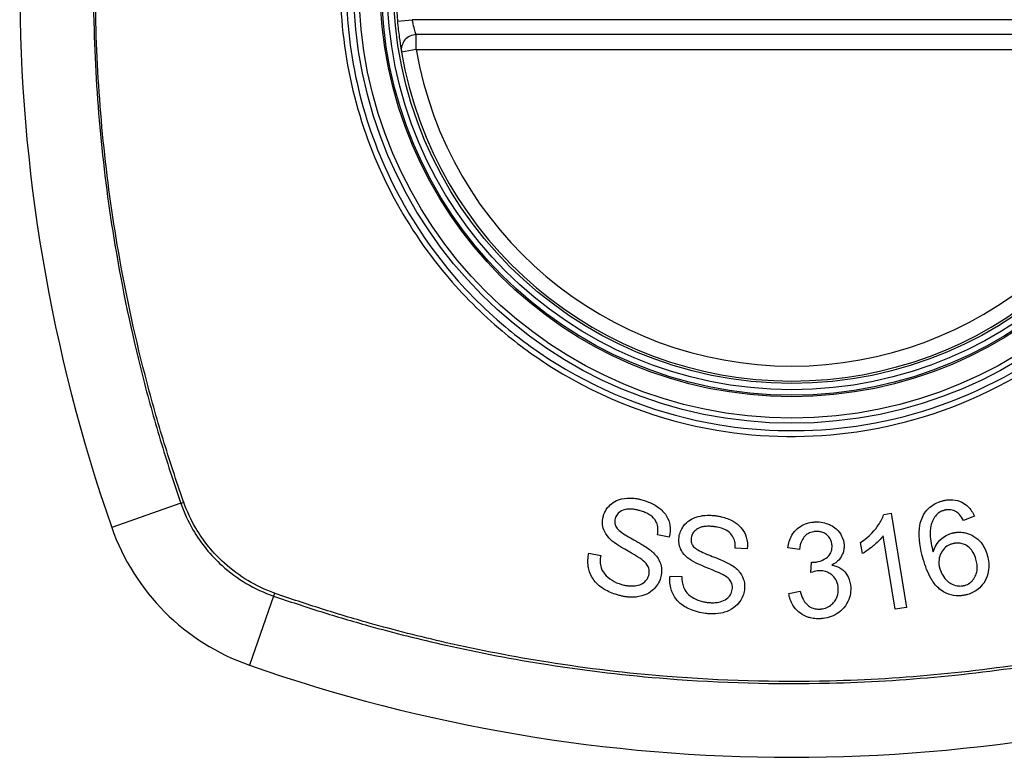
# Model space of a CAD drawing. Header units: inches. Extents: x 59.1 to 143, y 34.8 to 71.7.
# Tile 12 of 35: x 98.917 to 99.695, y 52.68 to 53.263. Entities that reach past the tile are written whole.
import ezdxf

# ---------------------------------------------------------------- set-up
doc = ezdxf.new("R2010")
doc.units = ezdxf.units.IN
doc.header["$MEASUREMENT"] = 0
doc.layers.add('Visible Edges(ANSI)', color=7, linetype='Continuous', lineweight=25)
doc.layers.add('Visible Tangent Edges(ANSI)', color=7, linetype='Continuous', lineweight=25)

msp = doc.modelspace()

# ---------------------------------------------------------------- linework, layer by layer
at = {"layer": 'Visible Edges(ANSI)'}
for p, q in [((99.82417, 53.25122), (99.23057, 53.25122)), ((99.6001, 52.87213), (99.60596, 52.87309)), ((99.60596, 52.87309), (99.61817, 52.7988)), ((99.67175, 52.87071), (99.66316, 52.86748)), ((99.43059, 52.85427), (99.42126, 52.85617)), ((99.58321, 52.84126), (99.58177, 52.85006)), ((99.60909, 52.79731), (99.59958, 52.85519)), ((99.49224, 52.84505), (99.48274, 52.84563)), ((99.5335, 52.84458), (99.52423, 52.84581)), ((99.3671, 52.84149), (99.37633, 52.83968)), ((99.54242, 52.82634), (99.54301, 52.83444)), ((99.43115, 52.82356), (99.44054, 52.82305)), ((99.52498, 52.80985), (99.53412, 52.81148)), ((99.61817, 52.7988), (99.60909, 52.79731))]:
    msp.add_line(p, q, dxfattribs=at)
for radius in [0.31988, 0.31496]:
    msp.add_circle((99.52737, 53.29059), radius, dxfattribs=at)
for centre, radius, start, end in [((100.21635, 53.29059), 1.29921, 160.73366, 199.26634), ((99.52737, 53.29059), 0.31299, 174.74991, 185.25009), ((99.23057, 53.23941), 0.01181, 90, 189.78402), ((99.52737, 53.29059), 0.31299, 189.78402, 350.21598), ((99.15714, 52.92036), 0.17717, 199.26634, 250.73366), ((99.52737, 53.97956), 1.29921, 250.73366, 289.26634)]:
    msp.add_arc(centre, radius, start, end, dxfattribs=at)
for points, knots in [([(99.21569, 53.26195), (99.21611, 53.25741), (99.21663, 53.25289), (99.21762, 53.24551), (99.21807, 53.24258), (99.21861, 53.23929), (99.21876, 53.23838), (99.2189, 53.23756), (99.21893, 53.2374), (99.21893, 53.2374)], [0, 0, 0, 0, 0.03342328, 0.03342328, 0.06355131, 0.06355131, 0.08238132, 0.08238132, 0.09415008, 0.09415008, 0.09415008, 0.09415008]), ([(99.37847, 52.871), (99.37898, 52.87278), (99.37973, 52.87446), (99.38217, 52.87827), (99.3838, 52.87975), (99.38647, 52.88195), (99.38831, 52.88298), (99.39359, 52.88489), (99.39687, 52.88515), (99.40094, 52.88512), (99.4024, 52.88501), (99.40443, 52.88474), (99.405, 52.88465), (99.40597, 52.88447), (99.40637, 52.88439), (99.40716, 52.88422), (99.40755, 52.88413), (99.4085, 52.8839), (99.40906, 52.88375), (99.40962, 52.88359)], [-0.07174694, -0.07174694, -0.07174694, -0.07174694, -0.06625335, -0.06625335, -0.05841218, -0.05841218, -0.04603077, -0.04603077, -0.02618089, -0.02618089, -0.01497988, -0.01497988, -0.01055555, -0.01055555, -0.00746751, -0.00746751, -0.00441231, -0.00441231, 0, 0, 0, 0]), ([(99.40962, 52.88359), (99.41028, 52.8834), (99.41095, 52.8832), (99.41248, 52.88269), (99.41335, 52.88237), (99.4171, 52.88086), (99.41984, 52.87938), (99.42427, 52.87603), (99.42641, 52.87403), (99.42985, 52.86859), (99.43064, 52.86588), (99.43154, 52.86048), (99.43136, 52.85735), (99.43059, 52.85427)], [-0.09609538, -0.09609538, -0.09609538, -0.09609538, -0.09108772, -0.09108772, -0.08439355, -0.08439355, -0.0618051, -0.0618051, -0.04379145, -0.04379145, -0.02554667, -0.02554667, 0, 0, 0, 0]), ([(99.63033, 52.86936), (99.63108, 52.87111), (99.63202, 52.87278), (99.63447, 52.87605), (99.63599, 52.87755), (99.6395, 52.88011), (99.64141, 52.88112), (99.64431, 52.88225), (99.6452, 52.88255), (99.6461, 52.8828)], [-0.0556453, -0.0556453, -0.0556453, -0.0556453, -0.04057315, -0.04057315, -0.02373711, -0.02373711, -0.00716842, -0.00716842, 0, 0, 0, 0]), ([(99.6461, 52.8828), (99.64636, 52.88288), (99.64662, 52.88295), (99.6471, 52.88307), (99.64733, 52.88313), (99.64783, 52.88325), (99.64809, 52.8833), (99.64864, 52.88342), (99.64894, 52.88347), (99.64969, 52.8836), (99.65015, 52.88366), (99.65198, 52.88387), (99.65335, 52.8839), (99.65717, 52.88361), (99.6595, 52.88297), (99.66347, 52.88103), (99.66507, 52.8799), (99.6688, 52.87632), (99.6705, 52.87361), (99.67175, 52.87071)], [-0.08167403, -0.08167403, -0.08167403, -0.08167403, -0.07965226, -0.07965226, -0.07785393, -0.07785393, -0.07582853, -0.07582853, -0.07355255, -0.07355255, -0.07003779, -0.07003779, -0.05960945, -0.05960945, -0.04081361, -0.04081361, -0.02525618, -0.02525618, 0, 0, 0, 0]), ([(99.40759, 52.87508), (99.40714, 52.87521), (99.40668, 52.87533), (99.40583, 52.87554), (99.40545, 52.87564), (99.40473, 52.8758), (99.40441, 52.87586), (99.40372, 52.876), (99.40336, 52.87606), (99.40246, 52.8762), (99.40192, 52.87628), (99.39994, 52.87647), (99.39847, 52.87649), (99.39608, 52.87618), (99.39458, 52.87589), (99.39157, 52.8743), (99.39045, 52.87345), (99.38875, 52.87137), (99.38819, 52.87025), (99.38784, 52.86902)], [-0.09256116, -0.09256116, -0.09256116, -0.09256116, -0.08511682, -0.08511682, -0.07888081, -0.07888081, -0.07365356, -0.07365356, -0.06790433, -0.06790433, -0.05935705, -0.05935705, -0.03668291, -0.03668291, -0.02132012, -0.02132012, -0.01018743, -0.01018743, 0, 0, 0, 0]), ([(99.42126, 52.85617), (99.42163, 52.85825), (99.42174, 52.8604), (99.42117, 52.86398), (99.42071, 52.8654), (99.41914, 52.86831), (99.4181, 52.86943), (99.4155, 52.87177), (99.41342, 52.87292), (99.41009, 52.8743), (99.40884, 52.87472), (99.40759, 52.87508)], [-0.05622012, -0.05622012, -0.05622012, -0.05622012, -0.04490576, -0.04490576, -0.03693789, -0.03693789, -0.0275653, -0.0275653, -0.00991349, -0.00991349, 0, 0, 0, 0]), ([(99.64763, 52.87539), (99.64718, 52.87526), (99.64673, 52.87511), (99.64548, 52.87462), (99.6447, 52.87423), (99.64277, 52.87298), (99.64175, 52.87202), (99.64089, 52.8709)], [-0.02126806, -0.02126806, -0.02126806, -0.02126806, -0.01765626, -0.01765626, -0.01099572, -0.01099572, 0, 0, 0, 0]), ([(99.65762, 52.87415), (99.65688, 52.87459), (99.65611, 52.87495), (99.65384, 52.87576), (99.65232, 52.87599), (99.65037, 52.8759), (99.64998, 52.87586), (99.64942, 52.87579), (99.64924, 52.87576), (99.64893, 52.8757), (99.64879, 52.87568), (99.64853, 52.87562), (99.6484, 52.87559), (99.64806, 52.87551), (99.64784, 52.87545), (99.64763, 52.87539)], [-0.02670752, -0.02670752, -0.02670752, -0.02670752, -0.02003072, -0.02003072, -0.00807361, -0.00807361, -0.00510747, -0.00510747, -0.00372579, -0.00372579, -0.00267358, -0.00267358, -0.0016752, -0.0016752, 0, 0, 0, 0]), ([(99.66316, 52.86748), (99.66225, 52.86912), (99.66113, 52.87085), (99.65919, 52.87296), (99.65845, 52.87363), (99.65762, 52.87415)], [-0.02271576, -0.02271576, -0.02271576, -0.02271576, -0.0076338, -0.0076338, 0, 0, 0, 0]), ([(99.3842, 52.85241), (99.38234, 52.85417), (99.38072, 52.85617), (99.37846, 52.86063), (99.37807, 52.86253), (99.37758, 52.8663), (99.37781, 52.86868), (99.37847, 52.871)], [-0.04150242, -0.04150242, -0.04150242, -0.04150242, -0.03028986, -0.03028986, -0.01933205, -0.01933205, 0, 0, 0, 0]), ([(99.38784, 52.86902), (99.38765, 52.86838), (99.38753, 52.86773), (99.38742, 52.86638), (99.38744, 52.8657), (99.38774, 52.86387), (99.38817, 52.86279), (99.3888, 52.86179)], [-0.02009272, -0.02009272, -0.02009272, -0.02009272, -0.01475914, -0.01475914, -0.00925216, -0.00925216, 0, 0, 0, 0]), ([(99.4383, 52.85436), (99.43851, 52.85582), (99.43887, 52.85724), (99.43997, 52.86008), (99.44072, 52.86144), (99.44338, 52.8652), (99.44524, 52.86663), (99.44881, 52.86921), (99.45169, 52.87011), (99.45572, 52.87115), (99.45807, 52.87147), (99.46146, 52.87159), (99.46247, 52.87158), (99.46398, 52.87151), (99.46448, 52.87148), (99.46535, 52.87141), (99.46574, 52.87137), (99.46655, 52.87128), (99.46697, 52.87123), (99.46739, 52.87117)], [-0.05736058, -0.05736058, -0.05736058, -0.05736058, -0.05548268, -0.05548268, -0.0535012, -0.0535012, -0.04968316, -0.04968316, -0.03588282, -0.03588282, -0.01770043, -0.01770043, -0.00997368, -0.00997368, -0.00620033, -0.00620033, -0.00325342, -0.00325342, 0, 0, 0, 0]), ([(99.46739, 52.87117), (99.46799, 52.87108), (99.46859, 52.87099), (99.47, 52.87074), (99.47082, 52.87057), (99.47495, 52.8696), (99.47814, 52.86844), (99.48295, 52.8657), (99.4853, 52.86409), (99.4895, 52.85916), (99.49068, 52.85656), (99.49233, 52.85132), (99.49257, 52.8482), (99.49224, 52.84505)], [-0.1019569, -0.1019569, -0.1019569, -0.1019569, -0.0969952, -0.0969952, -0.0900937, -0.0900937, -0.0620379, -0.0620379, -0.0440459, -0.0440459, -0.0255677, -0.0255677, 0, 0, 0, 0]), ([(99.52423, 52.84581), (99.5247, 52.84926), (99.52568, 52.85267), (99.52884, 52.85813), (99.53042, 52.8598), (99.53329, 52.86231), (99.53495, 52.86338), (99.53882, 52.86513), (99.54098, 52.86572), (99.54377, 52.86611), (99.54433, 52.86617), (99.54522, 52.86624), (99.54555, 52.86626), (99.54588, 52.86628)], [-0.07203058, -0.07203058, -0.07203058, -0.07203058, -0.05380734, -0.05380734, -0.03947703, -0.03947703, -0.02403052, -0.02403052, -0.0067997, -0.0067997, -0.00250811, -0.00250811, 0, 0, 0, 0]), ([(99.54588, 52.86628), (99.54602, 52.86628), (99.54616, 52.86629), (99.54645, 52.8663), (99.5466, 52.8663), (99.54703, 52.86631), (99.54731, 52.86631), (99.54809, 52.86629), (99.5486, 52.86627), (99.55101, 52.8661), (99.55287, 52.86574), (99.55587, 52.86479), (99.55702, 52.86432), (99.55969, 52.86299), (99.56114, 52.86204), (99.5646, 52.85899), (99.56595, 52.85689), (99.56796, 52.85286), (99.56859, 52.85043), (99.56871, 52.84788)], [-0.06698624, -0.06698624, -0.06698624, -0.06698624, -0.06626066, -0.06626066, -0.06551172, -0.06551172, -0.0640778, -0.0640778, -0.06150308, -0.06150308, -0.05173394, -0.05173394, -0.04531613, -0.04531613, -0.0360509, -0.0360509, -0.0206217, -0.0206217, 0, 0, 0, 0]), ([(99.58177, 52.85006), (99.58914, 52.85509), (99.59336, 52.86019), (99.59772, 52.86656), (99.59923, 52.8693), (99.6001, 52.87213)], [-0.06084818, -0.06084818, -0.06084818, -0.06084818, -0.02361661, -0.02361661, 0, 0, 0, 0]), ([(99.6313, 52.83675), (99.62895, 52.84495), (99.62747, 52.85347), (99.62855, 52.86385), (99.62919, 52.86669), (99.63033, 52.86936)], [-0.08365812, -0.08365812, -0.08365812, -0.08365812, -0.02298142, -0.02298142, 0, 0, 0, 0]), ([(99.64089, 52.8709), (99.63994, 52.86969), (99.63918, 52.86837), (99.63806, 52.86577), (99.63767, 52.86453), (99.63664, 52.86007), (99.63669, 52.85736), (99.63689, 52.85177), (99.63795, 52.84691), (99.63911, 52.84268)], [-0.05268598, -0.05268598, -0.05268598, -0.05268598, -0.0483585, -0.0483585, -0.04464167, -0.04464167, -0.03524812, -0.03524812, 0, 0, 0, 0]), ([(99.3888, 52.86179), (99.3894, 52.86085), (99.3905, 52.8598), (99.39344, 52.85753), (99.39527, 52.85634), (99.40084, 52.85295), (99.40428, 52.85126), (99.41156, 52.84689), (99.41457, 52.84497), (99.4165, 52.84332)], [-0.08287415, -0.08287415, -0.08287415, -0.08287415, -0.06938424, -0.06938424, -0.05457714, -0.05457714, -0.01965331, -0.01965331, 0, 0, 0, 0]), ([(99.46657, 52.86245), (99.46621, 52.8625), (99.46586, 52.86255), (99.46515, 52.86263), (99.46481, 52.86267), (99.46408, 52.86273), (99.46369, 52.86276), (99.46277, 52.86282), (99.46223, 52.86284), (99.46039, 52.86286), (99.45907, 52.86279), (99.45684, 52.86245), (99.45589, 52.86222), (99.45449, 52.86172), (99.45334, 52.86127), (99.45083, 52.85947), (99.44985, 52.85847), (99.44844, 52.85618), (99.44803, 52.85498), (99.44785, 52.85371)], [-0.1315466, -0.1315466, -0.1315466, -0.1315466, -0.1225468, -0.1225468, -0.1139181, -0.1139181, -0.1043682, -0.1043682, -0.0909033, -0.0909033, -0.058681, -0.058681, -0.0344705, -0.0344705, -0.0214809, -0.0214809, -0.0103328, -0.0103328, 0, 0, 0, 0]), ([(99.48274, 52.84563), (99.4828, 52.84736), (99.48269, 52.84912), (99.48196, 52.8523), (99.48141, 52.85373), (99.47963, 52.85661), (99.47854, 52.85762), (99.47645, 52.85934), (99.47482, 52.8602), (99.4716, 52.86143), (99.47002, 52.86184), (99.46782, 52.86226), (99.4672, 52.86236), (99.46657, 52.86245)], [-0.05075085, -0.05075085, -0.05075085, -0.05075085, -0.04402601, -0.04402601, -0.03810704, -0.03810704, -0.03113052, -0.03113052, -0.01707016, -0.01707016, -0.00479355, -0.00479355, 0, 0, 0, 0]), ([(99.5464, 52.85875), (99.54629, 52.85874), (99.54618, 52.85873), (99.54593, 52.85872), (99.5458, 52.85871), (99.54527, 52.85866), (99.54488, 52.85861), (99.54309, 52.8583), (99.54177, 52.85787), (99.53919, 52.85646), (99.53822, 52.85558), (99.53662, 52.85392), (99.53585, 52.85273), (99.53425, 52.84932), (99.53374, 52.84691), (99.5335, 52.84458)], [-0.04603458, -0.04603458, -0.04603458, -0.04603458, -0.04553752, -0.04553752, -0.04495619, -0.04495619, -0.04319877, -0.04319877, -0.03696989, -0.03696989, -0.03009973, -0.03009973, -0.01888603, -0.01888603, 0, 0, 0, 0]), ([(99.55922, 52.84761), (99.55917, 52.84879), (99.55898, 52.84996), (99.55818, 52.85232), (99.55756, 52.85347), (99.55597, 52.8554), (99.55505, 52.85623), (99.55315, 52.85746), (99.55218, 52.8579), (99.55021, 52.8585), (99.54923, 52.85866), (99.54796, 52.85875), (99.54768, 52.85876), (99.54722, 52.85877), (99.54705, 52.85876), (99.54672, 52.85876), (99.54656, 52.85875), (99.5464, 52.85875)], [-0.05005506, -0.05005506, -0.05005506, -0.05005506, -0.0404775, -0.0404775, -0.0298572, -0.0298572, -0.02052698, -0.02052698, -0.01224372, -0.01224372, -0.00468068, -0.00468068, -0.00251972, -0.00251972, -0.00119715, -0.00119715, 0, 0, 0, 0]), ([(99.65388, 52.85732), (99.65416, 52.8574), (99.65445, 52.85748), (99.65497, 52.85761), (99.65521, 52.85766), (99.65565, 52.85776), (99.65584, 52.8578), (99.65626, 52.85788), (99.65648, 52.85792), (99.65704, 52.858), (99.65738, 52.85805), (99.65863, 52.85819), (99.65954, 52.85823), (99.66194, 52.85817), (99.66339, 52.85797), (99.66785, 52.85687), (99.67015, 52.85557), (99.67347, 52.85353), (99.67535, 52.85188), (99.67931, 52.84703), (99.68088, 52.84364), (99.6819, 52.84008)], [-0.07244398, -0.07244398, -0.07244398, -0.07244398, -0.07147505, -0.07147505, -0.07065608, -0.07065608, -0.06998565, -0.06998565, -0.06923808, -0.06923808, -0.06809899, -0.06809899, -0.06505558, -0.06505558, -0.06011991, -0.06011991, -0.04962232, -0.04962232, -0.02968044, -0.02968044, 0, 0, 0, 0]), ([(99.40876, 52.83662), (99.40553, 52.83911), (99.39664, 52.84373), (99.38819, 52.84917), (99.38581, 52.85084), (99.3842, 52.85241)], [-0.06436457, -0.06436457, -0.06436457, -0.06436457, -0.01734102, -0.01734102, 0, 0, 0, 0]), ([(99.44657, 52.83675), (99.44444, 52.83826), (99.44254, 52.84005), (99.43971, 52.84416), (99.43907, 52.84596), (99.43807, 52.8496), (99.43797, 52.85197), (99.4383, 52.85436)], [-0.04149455, -0.04149455, -0.04149455, -0.04149455, -0.03015237, -0.03015237, -0.01939564, -0.01939564, 0, 0, 0, 0]), ([(99.44785, 52.85371), (99.44776, 52.85305), (99.44773, 52.85237), (99.44781, 52.851), (99.44793, 52.85032), (99.4485, 52.84856), (99.44906, 52.84757), (99.44981, 52.84668)], [-0.02014616, -0.02014616, -0.02014616, -0.02014616, -0.0147411, -0.0147411, -0.00910335, -0.00910335, 0, 0, 0, 0]), ([(99.59958, 52.85519), (99.59773, 52.85275), (99.59538, 52.85044), (99.59134, 52.84695), (99.58739, 52.84365), (99.58321, 52.84126)], [-0.08802852, -0.08802852, -0.08802852, -0.08802852, -0.03710647, -0.03710647, 0, 0, 0, 0]), ([(99.63911, 52.84268), (99.63967, 52.84451), (99.64043, 52.84628), (99.64248, 52.84968), (99.64389, 52.85143), (99.64736, 52.8543), (99.64889, 52.85528), (99.65163, 52.85658), (99.65274, 52.857), (99.65388, 52.85732)], [-0.0635384, -0.0635384, -0.0635384, -0.0635384, -0.04387942, -0.04387942, -0.02315318, -0.02315318, -0.00907473, -0.00907473, 0, 0, 0, 0]), ([(99.67294, 52.83692), (99.67242, 52.83873), (99.67172, 52.84052), (99.66991, 52.84362), (99.66887, 52.84496), (99.66622, 52.84731), (99.66488, 52.84804), (99.66276, 52.84897), (99.66163, 52.84931), (99.65943, 52.84963), (99.6584, 52.84966), (99.6571, 52.84955), (99.65683, 52.84952), (99.6564, 52.84946), (99.65624, 52.84944), (99.65594, 52.84938), (99.65579, 52.84936), (99.65548, 52.84929), (99.6553, 52.84925), (99.65485, 52.84915), (99.65458, 52.84908), (99.65431, 52.849)], [-0.05128171, -0.05128171, -0.05128171, -0.05128171, -0.04202433, -0.04202433, -0.03374781, -0.03374781, -0.02497625, -0.02497625, -0.01583482, -0.01583482, -0.00792761, -0.00792761, -0.00585097, -0.00585097, -0.00461494, -0.00461494, -0.0035177, -0.0035177, -0.00214151, -0.00214151, 0, 0, 0, 0]), ([(99.4165, 52.84332), (99.41881, 52.84132), (99.42087, 52.83902), (99.42368, 52.8339), (99.42417, 52.83172), (99.42472, 52.82741), (99.42445, 52.82479), (99.42372, 52.82222)], [-0.04897587, -0.04897587, -0.04897587, -0.04897587, -0.03484977, -0.03484977, -0.02144441, -0.02144441, 0, 0, 0, 0]), ([(99.44981, 52.84668), (99.4505, 52.84588), (99.45165, 52.84505), (99.45469, 52.84327), (99.45662, 52.84235), (99.46263, 52.83973), (99.46631, 52.83852), (99.47431, 52.83514), (99.47764, 52.83363), (99.47982, 52.83225)], [-0.0822878, -0.0822878, -0.0822878, -0.0822878, -0.0698189, -0.0698189, -0.0554779, -0.0554779, -0.01995677, -0.01995677, 0, 0, 0, 0]), ([(99.5445, 52.83439), (99.54463, 52.8344), (99.54476, 52.83441), (99.54505, 52.83443), (99.5452, 52.83444), (99.54578, 52.83449), (99.5462, 52.83453), (99.54893, 52.83494), (99.55109, 52.83566), (99.55536, 52.83805), (99.55649, 52.83931), (99.55757, 52.84052), (99.5582, 52.84162), (99.55914, 52.84436), (99.5593, 52.846), (99.55922, 52.84761)], [-0.02868597, -0.02868597, -0.02868597, -0.02868597, -0.02855947, -0.02855947, -0.02841333, -0.02841333, -0.0280046, -0.0280046, -0.02576848, -0.02576848, -0.02324657, -0.02324657, -0.01303639, -0.01303639, 0, 0, 0, 0]), ([(99.56871, 52.84788), (99.56876, 52.84674), (99.56871, 52.8456), (99.56834, 52.84328), (99.56802, 52.84213), (99.56699, 52.83961), (99.56612, 52.838), (99.56314, 52.83468), (99.56121, 52.8333), (99.55908, 52.83221)], [-0.06061495, -0.06061495, -0.06061495, -0.06061495, -0.0480661, -0.0480661, -0.03492963, -0.03492963, -0.0184263, -0.0184263, 0, 0, 0, 0]), ([(99.65431, 52.849), (99.65356, 52.84879), (99.65283, 52.84852), (99.65061, 52.84752), (99.64927, 52.84661), (99.64675, 52.84413), (99.64587, 52.84271), (99.6445, 52.84011), (99.64398, 52.83844), (99.64344, 52.83419), (99.64375, 52.83169), (99.64444, 52.82928)], [-0.05483395, -0.05483395, -0.05483395, -0.05483395, -0.05117713, -0.05117713, -0.04334082, -0.04334082, -0.03424302, -0.03424302, -0.02013116, -0.02013116, 0, 0, 0, 0]), ([(99.39087, 52.80827), (99.38726, 52.8093), (99.38364, 52.81066), (99.37828, 52.81357), (99.3766, 52.81473), (99.37304, 52.81768), (99.37121, 52.81972), (99.36778, 52.82532), (99.36691, 52.82851), (99.36597, 52.83449), (99.36621, 52.83802), (99.3671, 52.84149)], [-0.08600742, -0.08600742, -0.08600742, -0.08600742, -0.07143651, -0.07143651, -0.06222435, -0.06222435, -0.04817634, -0.04817634, -0.02870152, -0.02870152, 0, 0, 0, 0]), ([(99.37633, 52.83968), (99.37608, 52.83813), (99.37594, 52.83655), (99.376, 52.83333), (99.37622, 52.83167), (99.37706, 52.82899), (99.37778, 52.82713), (99.38088, 52.82347), (99.38277, 52.82173), (99.38765, 52.81874), (99.39021, 52.81768), (99.39288, 52.81691)], [-0.1712876, -0.1712876, -0.1712876, -0.1712876, -0.1254394, -0.1254394, -0.0771988, -0.0771988, -0.0439433, -0.0439433, -0.0211689, -0.0211689, 0, 0, 0, 0]), ([(99.4143, 52.82403), (99.41452, 52.82478), (99.41466, 52.82554), (99.41477, 52.82711), (99.41473, 52.8279), (99.41431, 52.83016), (99.41378, 52.83126), (99.41209, 52.83388), (99.41043, 52.83538), (99.40876, 52.83662)], [-0.03327853, -0.03327853, -0.03327853, -0.03327853, -0.02890243, -0.02890243, -0.02443509, -0.02443509, -0.01608906, -0.01608906, 0, 0, 0, 0]), ([(99.47308, 52.82453), (99.46957, 52.82653), (99.46022, 52.82985), (99.45108, 52.83404), (99.44842, 52.8354), (99.44657, 52.83675)], [-0.06410002, -0.06410002, -0.06410002, -0.06410002, -0.01772586, -0.01772586, 0, 0, 0, 0]), ([(99.54301, 52.83444), (99.54332, 52.83442), (99.54366, 52.8344), (99.54405, 52.83439), (99.54413, 52.83439), (99.54426, 52.83439), (99.54431, 52.83439), (99.54441, 52.83439), (99.54446, 52.83439), (99.5445, 52.83439)], [-0.003712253, -0.003712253, -0.003712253, -0.003712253, -0.001341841, -0.001341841, -0.00075226, -0.00075226, -0.000349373, -0.000349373, 0, 0, 0, 0]), ([(99.66638, 52.80899), (99.66591, 52.80885), (99.66543, 52.80873), (99.66461, 52.80854), (99.66425, 52.80846), (99.66367, 52.80835), (99.66345, 52.80831), (99.663, 52.80823), (99.66278, 52.8082), (99.66232, 52.80813), (99.66207, 52.8081), (99.66144, 52.80802), (99.66105, 52.80799), (99.65955, 52.80788), (99.65845, 52.80788), (99.65455, 52.80816), (99.6519, 52.80887), (99.64616, 52.81152), (99.64406, 52.81334), (99.64115, 52.81594), (99.63921, 52.81855), (99.63483, 52.82598), (99.6328, 52.83152), (99.6313, 52.83675)], [-0.08366619, -0.08366619, -0.08366619, -0.08366619, -0.08288973, -0.08288973, -0.08231384, -0.08231384, -0.08195094, -0.08195094, -0.08159739, -0.08159739, -0.08120145, -0.08120145, -0.08058241, -0.08058241, -0.07882226, -0.07882226, -0.07435476, -0.07435476, -0.06860101, -0.06860101, -0.04371044, -0.04371044, 0, 0, 0, 0]), ([(99.66408, 52.81618), (99.66551, 52.81659), (99.66683, 52.81721), (99.66869, 52.81852), (99.66928, 52.81904), (99.67088, 52.82072), (99.67171, 52.82198), (99.67284, 52.82428), (99.67354, 52.82594), (99.67416, 52.83119), (99.67374, 52.83413), (99.67294, 52.83692)], [-0.1090051, -0.1090051, -0.1090051, -0.1090051, -0.0831711, -0.0831711, -0.0691654, -0.0691654, -0.0421937, -0.0421937, -0.0232436, -0.0232436, 0, 0, 0, 0]), ([(99.6819, 52.84008), (99.68251, 52.83798), (99.68289, 52.83583), (99.68316, 52.83139), (99.68302, 52.82915), (99.68225, 52.82488), (99.68156, 52.82231), (99.67876, 52.81715), (99.67716, 52.81542), (99.67445, 52.81288), (99.67275, 52.81169), (99.66943, 52.81001), (99.66793, 52.80943), (99.66638, 52.80899)], [-0.08195324, -0.08195324, -0.08195324, -0.08195324, -0.06821192, -0.06821192, -0.05407977, -0.05407977, -0.04111909, -0.04111909, -0.02846372, -0.02846372, -0.01231577, -0.01231577, 0, 0, 0, 0]), ([(99.47982, 52.83225), (99.48242, 52.83056), (99.48481, 52.82853), (99.48827, 52.82383), (99.48904, 52.82176), (99.49017, 52.81761), (99.49026, 52.81498), (99.48989, 52.81236)], [-0.0487921, -0.0487921, -0.0487921, -0.0487921, -0.034555, -0.034555, -0.02141308, -0.02141308, 0, 0, 0, 0]), ([(99.54882, 52.82767), (99.54875, 52.82767), (99.54868, 52.82766), (99.54852, 52.82765), (99.54844, 52.82765), (99.54809, 52.82762), (99.54783, 52.82759), (99.54587, 52.82734), (99.54404, 52.82685), (99.54242, 52.82634)], [-0.01622176, -0.01622176, -0.01622176, -0.01622176, -0.01568209, -0.01568209, -0.01503087, -0.01503087, -0.013061, -0.013061, 0, 0, 0, 0]), ([(99.56417, 52.81379), (99.56408, 52.81584), (99.56366, 52.81786), (99.56206, 52.82125), (99.56107, 52.8226), (99.55899, 52.82459), (99.5579, 52.82544), (99.55545, 52.82669), (99.55431, 52.82709), (99.5523, 52.82752), (99.55148, 52.82762), (99.55038, 52.82768), (99.55011, 52.82769), (99.54966, 52.82769), (99.54949, 52.82769), (99.54915, 52.82768), (99.54898, 52.82768), (99.54882, 52.82767)], [-0.07091937, -0.07091937, -0.07091937, -0.07091937, -0.04954063, -0.04954063, -0.03221037, -0.03221037, -0.02035818, -0.02035818, -0.01098781, -0.01098781, -0.00464874, -0.00464874, -0.00257947, -0.00257947, -0.00124905, -0.00124905, 0, 0, 0, 0]), ([(99.55908, 52.83221), (99.56127, 52.83181), (99.56337, 52.83112), (99.56643, 52.82938), (99.56748, 52.8286), (99.56937, 52.8268), (99.57077, 52.82527), (99.57321, 52.82025), (99.57379, 52.81734), (99.57393, 52.81442)], [-0.1002628, -0.1002628, -0.1002628, -0.1002628, -0.0655383, -0.0655383, -0.0446385, -0.0446385, -0.0236223, -0.0236223, 0, 0, 0, 0]), ([(99.64444, 52.82928), (99.64495, 52.82749), (99.64569, 52.82579), (99.64766, 52.82251), (99.64897, 52.82085), (99.65155, 52.81853), (99.65277, 52.81769), (99.65598, 52.81617), (99.6578, 52.8158), (99.66, 52.81564), (99.66068, 52.81564), (99.66157, 52.81571), (99.66177, 52.81573), (99.6621, 52.81577), (99.66223, 52.81579), (99.66247, 52.81582), (99.66259, 52.81584), (99.66285, 52.81589), (99.663, 52.81592), (99.66346, 52.81601), (99.66377, 52.81609), (99.66408, 52.81618)], [-0.0549657, -0.0549657, -0.0549657, -0.0549657, -0.04394631, -0.04394631, -0.03243769, -0.03243769, -0.02389521, -0.02389521, -0.01222604, -0.01222604, -0.00701057, -0.00701057, -0.00544782, -0.00544782, -0.0044735, -0.0044735, -0.0035786, -0.0035786, -0.00243242, -0.00243242, 0, 0, 0, 0]), ([(99.42372, 52.82222), (99.42319, 52.82039), (99.42242, 52.81866), (99.41995, 52.81474), (99.41824, 52.8131), (99.4153, 52.81062), (99.41334, 52.80947), (99.40805, 52.80737), (99.40495, 52.80694), (99.40124, 52.80675), (99.39992, 52.80677), (99.39812, 52.8069), (99.39764, 52.80694), (99.39682, 52.80704), (99.39649, 52.80708), (99.39585, 52.80717), (99.39553, 52.80722), (99.39477, 52.80735), (99.39432, 52.80744), (99.39287, 52.80774), (99.39186, 52.80799), (99.39087, 52.80827)], [-0.0757329, -0.0757329, -0.0757329, -0.0757329, -0.06962232, -0.06962232, -0.06102616, -0.06102616, -0.04838747, -0.04838747, -0.0300773, -0.0300773, -0.02000854, -0.02000854, -0.01629431, -0.01629431, -0.01377148, -0.01377148, -0.01132404, -0.01132404, -0.00786389, -0.00786389, 0, 0, 0, 0]), ([(99.39288, 52.81691), (99.39345, 52.81675), (99.39402, 52.8166), (99.39503, 52.81636), (99.39545, 52.81627), (99.39613, 52.81614), (99.39637, 52.8161), (99.39688, 52.81601), (99.39713, 52.81598), (99.39768, 52.8159), (99.39797, 52.81586), (99.39875, 52.81578), (99.39925, 52.81574), (99.40182, 52.81561), (99.40348, 52.81578), (99.40638, 52.81629), (99.40803, 52.81683), (99.41079, 52.81853), (99.41172, 52.81949), (99.41324, 52.82134), (99.4139, 52.82262), (99.4143, 52.82403)], [-0.03887369, -0.03887369, -0.03887369, -0.03887369, -0.03726354, -0.03726354, -0.03609227, -0.03609227, -0.03540959, -0.03540959, -0.03471216, -0.03471216, -0.0339207, -0.0339207, -0.03258281, -0.03258281, -0.02696318, -0.02696318, -0.0189927, -0.0189927, -0.01175806, -0.01175806, 0, 0, 0, 0]), ([(99.45931, 52.79397), (99.45719, 52.79427), (99.45507, 52.79466), (99.44795, 52.79646), (99.44475, 52.7981), (99.44025, 52.80086), (99.43804, 52.80275), (99.43395, 52.80789), (99.43272, 52.81081), (99.431, 52.81649), (99.43076, 52.82002), (99.43115, 52.82356)], [-0.07877552, -0.07877552, -0.07877552, -0.07877552, -0.07399105, -0.07399105, -0.06235327, -0.06235327, -0.04742331, -0.04742331, -0.02870189, -0.02870189, 0, 0, 0, 0]), ([(99.44054, 52.82305), (99.44049, 52.82029), (99.44078, 52.81742), (99.44234, 52.81322), (99.44317, 52.81178), (99.44603, 52.80854), (99.44806, 52.80711), (99.45209, 52.80488), (99.45434, 52.80404), (99.45782, 52.80318), (99.45895, 52.80297), (99.46009, 52.80281)], [-0.07810331, -0.07810331, -0.07810331, -0.07810331, -0.05704994, -0.05704994, -0.04420527, -0.04420527, -0.02731055, -0.02731055, -0.00879498, -0.00879498, 0, 0, 0, 0]), ([(99.48032, 52.81284), (99.48043, 52.81361), (99.48047, 52.81438), (99.48035, 52.81597), (99.4802, 52.81675), (99.47949, 52.81886), (99.47886, 52.81985), (99.4768, 52.82225), (99.47493, 52.82353), (99.47308, 52.82453)], [-0.03447114, -0.03447114, -0.03447114, -0.03447114, -0.02970658, -0.02970658, -0.02478425, -0.02478425, -0.01623077, -0.01623077, 0, 0, 0, 0]), ([(99.48989, 52.81236), (99.48968, 52.81081), (99.48929, 52.80929), (99.48809, 52.80625), (99.48728, 52.80476), (99.48511, 52.80173), (99.48354, 52.79998), (99.47927, 52.79689), (99.47688, 52.79576), (99.47269, 52.79446), (99.47027, 52.79386), (99.46617, 52.79359), (99.46525, 52.79356), (99.4639, 52.79358), (99.46347, 52.79359), (99.46271, 52.79363), (99.46239, 52.79365), (99.46171, 52.7937), (99.46135, 52.79373), (99.46044, 52.79382), (99.45987, 52.79389), (99.45931, 52.79397)], [-0.182901, -0.182901, -0.182901, -0.182901, -0.1527941, -0.1527941, -0.1202778, -0.1202778, -0.0822123, -0.0822123, -0.0441829, -0.0441829, -0.0197912, -0.0197912, -0.0127911, -0.0127911, -0.0095206, -0.0095206, -0.0070229, -0.0070229, -0.0043159, -0.0043159, 0, 0, 0, 0]), ([(99.46009, 52.80281), (99.46042, 52.80276), (99.46074, 52.80272), (99.46134, 52.80265), (99.46162, 52.80262), (99.46217, 52.80257), (99.46244, 52.80255), (99.463, 52.80252), (99.4633, 52.8025), (99.46404, 52.80247), (99.46448, 52.80247), (99.46615, 52.80248), (99.46737, 52.80257), (99.46932, 52.80287), (99.47005, 52.80302), (99.47258, 52.80367), (99.47434, 52.80439), (99.47733, 52.80654), (99.47826, 52.80776), (99.47963, 52.81), (99.48012, 52.81137), (99.48032, 52.81284)], [-0.04689852, -0.04689852, -0.04689852, -0.04689852, -0.04535788, -0.04535788, -0.04403054, -0.04403054, -0.04276653, -0.04276653, -0.04136169, -0.04136169, -0.03926867, -0.03926867, -0.03348819, -0.03348819, -0.02993999, -0.02993999, -0.02088952, -0.02088952, -0.01193055, -0.01193055, 0, 0, 0, 0]), ([(99.53412, 52.81148), (99.53466, 52.80935), (99.53539, 52.80716), (99.53708, 52.80387), (99.53791, 52.80259), (99.54002, 52.80034), (99.54111, 52.7996), (99.54349, 52.79826), (99.54507, 52.79775), (99.5472, 52.79747), (99.54765, 52.79744), (99.54829, 52.79741), (99.54849, 52.79741), (99.54882, 52.79741), (99.54896, 52.79741), (99.54923, 52.79742), (99.54936, 52.79742), (99.54948, 52.79743)], [-0.04745355, -0.04745355, -0.04745355, -0.04745355, -0.03584359, -0.03584359, -0.02809151, -0.02809151, -0.01990458, -0.01990458, -0.00695539, -0.00695539, -0.00351166, -0.00351166, -0.00204353, -0.00204353, -0.00097668, -0.00097668, 0, 0, 0, 0]), ([(99.54948, 52.79743), (99.54964, 52.79744), (99.54979, 52.79744), (99.55015, 52.79747), (99.55036, 52.79749), (99.5513, 52.79759), (99.55204, 52.79772), (99.55439, 52.7983), (99.55589, 52.79896), (99.55857, 52.80073), (99.55961, 52.80172), (99.56167, 52.80409), (99.56263, 52.80568), (99.56402, 52.80948), (99.56427, 52.81163), (99.56417, 52.81379)], [-0.05915844, -0.05915844, -0.05915844, -0.05915844, -0.0582057, -0.0582057, -0.05696528, -0.05696528, -0.05237757, -0.05237757, -0.04214533, -0.04214533, -0.03244615, -0.03244615, -0.01749195, -0.01749195, 0, 0, 0, 0]), ([(99.57393, 52.81442), (99.57403, 52.81236), (99.57388, 52.81031), (99.57296, 52.80609), (99.57215, 52.80402), (99.56941, 52.79932), (99.5674, 52.79724), (99.56414, 52.7944), (99.56223, 52.79316), (99.55804, 52.79125), (99.55584, 52.79061), (99.55271, 52.79008), (99.55184, 52.78998), (99.55057, 52.78987), (99.55018, 52.78985), (99.54978, 52.78983)], [-0.08300589, -0.08300589, -0.08300589, -0.08300589, -0.07246463, -0.07246463, -0.06104589, -0.06104589, -0.04508314, -0.04508314, -0.02728443, -0.02728443, -0.00968135, -0.00968135, -0.00302711, -0.00302711, 0, 0, 0, 0]), ([(99.54978, 52.78983), (99.54963, 52.78982), (99.54948, 52.78982), (99.54919, 52.78981), (99.54904, 52.7898), (99.54863, 52.7898), (99.54837, 52.78979), (99.54773, 52.7898), (99.54736, 52.78981), (99.54609, 52.78986), (99.5452, 52.78994), (99.54357, 52.79018), (99.54283, 52.79032), (99.54113, 52.79072), (99.54018, 52.79101), (99.5364, 52.79246), (99.53436, 52.79392), (99.5311, 52.79663), (99.52949, 52.79847), (99.52647, 52.80342), (99.52546, 52.80658), (99.52498, 52.80985)], [-0.07553203, -0.07553203, -0.07553203, -0.07553203, -0.0748785, -0.0748785, -0.07423462, -0.07423462, -0.07307492, -0.07307492, -0.07142984, -0.07142984, -0.06749422, -0.06749422, -0.06416321, -0.06416321, -0.05976568, -0.05976568, -0.04618414, -0.04618414, -0.02668659, -0.02668659, 0, 0, 0, 0])]:
    msp.add_open_spline(points, degree=3, knots=knots, dxfattribs=at)
at = {"layer": 'Visible Tangent Edges(ANSI)'}
for p, q in [((99.21569, 53.26195), (99.22745, 53.26303)), ((99.82729, 53.26303), (99.22745, 53.26303)), ((99.23057, 53.23941), (99.23057, 53.25122)), ((99.23057, 53.23941), (99.21893, 53.2374)), ((99.23057, 53.23941), (99.82417, 53.23941)), ((99.04455, 52.881), (98.9899, 52.8619)), ((99.11778, 52.80777), (99.09868, 52.75311))]:
    msp.add_line(p, q, dxfattribs=at)
for radius in [0.34636, 0.34222, 0.32539, 0.3242]:
    msp.add_circle((99.52737, 53.29059), radius, dxfattribs=at)
msp.add_arc((99.52737, 53.29059), 0.30118, 189.78402, 350.21598, dxfattribs=at)
for centre, major_axis, start_param, end_param in [((99.0492, 52.88263), (0.00931, 0.00321), 4.18856, 4.452267), ((99.11941, 52.81242), (0.00321, 0.00931), 1.830918, 2.094625)]:
    msp.add_ellipse(centre, major_axis=major_axis, ratio=0.002592, start_param=start_param, end_param=end_param, dxfattribs=at)
for points, knots in [([(99.04455, 53.70017), (99.04029, 53.6878), (99.03614, 53.67538), (99.02832, 53.65039), (99.02461, 53.63784), (99.01546, 53.605), (99.01033, 53.58462), (98.99972, 53.53742), (98.9946, 53.51053), (98.98548, 53.45223), (98.98179, 53.42078), (98.97589, 53.34642), (98.97471, 53.30355), (98.97715, 53.20187), (98.98274, 53.143), (98.99821, 53.05035), (99.00547, 53.01593), (99.01851, 52.96488), (99.02322, 52.94795), (99.03082, 52.92271), (99.03344, 52.91433), (99.03887, 52.89762), (99.04169, 52.88931), (99.04455, 52.881)], [0, 0, 0, 0, 0.099284, 0.099284, 0.198296, 0.198296, 0.356933, 0.356933, 0.563161, 0.563161, 0.801732, 0.801732, 1.126637, 1.126637, 1.572986, 1.572986, 1.839557, 1.839557, 1.972882, 1.972882, 2.039554, 2.039554, 2.106203, 2.106203, 2.106203, 2.106203]), ([(99.04664, 52.88225), (99.04375, 52.89052), (99.04104, 52.89851), (99.03563, 52.91502), (99.03299, 52.92338), (99.02533, 52.94855), (99.02059, 52.96544), (99.00744, 53.01637), (99.00011, 53.05072), (98.98447, 53.1432), (98.97881, 53.20198), (98.97635, 53.30353), (98.97754, 53.34635), (98.98351, 53.42061), (98.98725, 53.452), (98.99646, 53.5102), (99.00163, 53.53704), (99.01234, 53.58413), (99.01751, 53.60447), (99.02673, 53.63722), (99.03047, 53.64974), (99.03829, 53.67451), (99.0423, 53.68653), (99.04664, 53.69892)], [-2.104956, -2.104956, -2.104956, -2.104956, -2.039554, -2.039554, -1.972882, -1.972882, -1.839557, -1.839557, -1.572986, -1.572986, -1.126637, -1.126637, -0.801732, -0.801732, -0.563161, -0.563161, -0.356933, -0.356933, -0.198296, -0.198296, -0.099284, -0.099284, -0.001246, -0.001246, -0.001246, -0.001246]), ([(99.8796, 53.29059), (99.8796, 53.2678), (99.87738, 53.2448), (99.86722, 53.19324), (99.85792, 53.1652), (99.83264, 53.11213), (99.81652, 53.08697), (99.79765, 53.06437), (99.76913, 53.03021), (99.73443, 53.00194), (99.65883, 52.96111), (99.61911, 52.94798), (99.54209, 52.93678), (99.50475, 52.93721), (99.42402, 52.95075), (99.37982, 52.96741), (99.32719, 53.00008), (99.31379, 53.00975), (99.30115, 53.02031), (99.26553, 53.05004), (99.2361, 53.08678), (99.18996, 53.17589), (99.17634, 53.22929), (99.17438, 53.32321), (99.18035, 53.36309), (99.20672, 53.44324), (99.22873, 53.48284), (99.25709, 53.51681), (99.28616, 53.55163), (99.32191, 53.58053), (99.40904, 53.62663), (99.46135, 53.64064), (99.55835, 53.64419), (99.6022, 53.6376), (99.6838, 53.60915), (99.72119, 53.58792), (99.75359, 53.56087), (99.78905, 53.53127), (99.81839, 53.49468), (99.84926, 53.43533), (99.85715, 53.41624), (99.87404, 53.3626), (99.8796, 53.32639), (99.8796, 53.29059)], [-3.141593, -3.141593, -3.141593, -3.141593, -2.946594, -2.946594, -2.696251, -2.696251, -2.445914, -2.445914, -2.445914, -2.067507, -2.067507, -1.716551, -1.716551, -1.405531, -1.405531, -1.016056, -1.016056, -0.875434, -0.875434, -0.875434, -0.479101, -0.479101, -0.021702, -0.021702, 0.31764, 0.31764, 0.695378, 0.695378, 0.695378, 1.082671, 1.082671, 1.532987, 1.532987, 1.905714, 1.905714, 2.266012, 2.266012, 2.266012, 2.660331, 2.660331, 2.835226, 2.835226, 3.141593, 3.141593, 3.141593, 3.141593]), ([(99.25391, 53.51946), (99.22514, 53.48517), (99.20274, 53.44514), (99.17589, 53.36403), (99.16979, 53.32363), (99.17179, 53.2285), (99.18569, 53.17443), (99.22285, 53.10311), (99.23731, 53.08151), (99.25391, 53.06171)], [-0.695378, -0.695378, -0.695378, -0.695378, -0.31764, -0.31764, 0.021702, 0.021702, 0.479101, 0.479101, 0.69757, 0.69757, 0.69757, 0.69757]), ([(99.23057, 53.25122), (99.23057, 53.25122), (99.23054, 53.25129), (99.23041, 53.25169), (99.23026, 53.25213), (99.22975, 53.25371), (99.22931, 53.25512), (99.22836, 53.25867), (99.22785, 53.26084), (99.22745, 53.26303)], [-0.09415008, -0.09415008, -0.09415008, -0.09415008, -0.08238132, -0.08238132, -0.06355131, -0.06355131, -0.03342328, -0.03342328, 0, 0, 0, 0]), ([(99.2985, 53.01713), (99.31126, 53.00642), (99.32479, 52.99659), (99.37798, 52.9634), (99.4227, 52.94642), (99.50446, 52.93261), (99.54228, 52.93217), (99.62028, 52.9436), (99.66048, 52.95698), (99.7183, 52.98839), (99.73804, 53.00186), (99.75624, 53.01713)], [0.875434, 0.875434, 0.875434, 0.875434, 1.016056, 1.016056, 1.405531, 1.405531, 1.716551, 1.716551, 2.067507, 2.067507, 2.26835, 2.26835, 2.26835, 2.26835]), ([(99.04455, 52.881), (99.04704, 52.87377), (99.05024, 52.86678), (99.06023, 52.84958), (99.06804, 52.83996), (99.08889, 52.82114), (99.10281, 52.81293), (99.11778, 52.80777)], [0, 0, 0, 0, 0.0558923, 0.0558923, 0.1453199, 0.1453199, 0.261048, 0.261048, 0.261048, 0.261048]), ([(99.11856, 52.81003), (99.10394, 52.81523), (99.09038, 52.82333), (99.07001, 52.84174), (99.06237, 52.85112), (99.0525, 52.8679), (99.04932, 52.87472), (99.04681, 52.88178)], [-0.261048, -0.261048, -0.261048, -0.261048, -0.1453199, -0.1453199, -0.0558923, -0.0558923, 0, 0, 0, 0]), ([(99.11778, 52.80777), (99.13015, 52.80351), (99.14258, 52.79936), (99.16757, 52.79154), (99.18012, 52.78783), (99.21295, 52.77868), (99.23334, 52.77355), (99.28053, 52.76294), (99.30743, 52.75782), (99.36573, 52.7487), (99.39717, 52.74501), (99.47154, 52.73911), (99.51441, 52.73793), (99.61609, 52.74037), (99.67496, 52.74596), (99.7676, 52.76143), (99.80203, 52.76869), (99.85308, 52.78173), (99.87001, 52.78644), (99.89524, 52.79404), (99.90363, 52.79666), (99.92033, 52.80209), (99.92865, 52.80491), (99.93695, 52.80777)], [0, 0, 0, 0, 0.099284, 0.099284, 0.198296, 0.198296, 0.356933, 0.356933, 0.563161, 0.563161, 0.801732, 0.801732, 1.126637, 1.126637, 1.572986, 1.572986, 1.839557, 1.839557, 1.972882, 1.972882, 2.039554, 2.039554, 2.106203, 2.106203, 2.106203, 2.106203]), ([(99.9357, 52.80986), (99.92744, 52.80696), (99.91944, 52.80425), (99.90294, 52.79885), (99.89457, 52.79621), (99.86941, 52.78855), (99.85252, 52.78381), (99.80159, 52.77066), (99.76723, 52.76333), (99.67476, 52.74769), (99.61597, 52.74203), (99.51442, 52.73957), (99.47161, 52.74076), (99.39735, 52.74672), (99.36595, 52.75047), (99.30776, 52.75968), (99.28092, 52.76485), (99.23383, 52.77556), (99.21349, 52.78073), (99.18073, 52.78995), (99.16821, 52.79369), (99.14345, 52.80151), (99.13143, 52.80552), (99.11903, 52.80986)], [-2.104956, -2.104956, -2.104956, -2.104956, -2.039554, -2.039554, -1.972882, -1.972882, -1.839557, -1.839557, -1.572986, -1.572986, -1.126637, -1.126637, -0.801732, -0.801732, -0.563161, -0.563161, -0.356933, -0.356933, -0.198296, -0.198296, -0.099284, -0.099284, -0.001246, -0.001246, -0.001246, -0.001246])]:
    msp.add_open_spline(points, degree=3, knots=knots, dxfattribs=at)
for points in [[(99.25391, 53.06171), (99.26743, 53.0456), (99.28235, 53.03067), (99.2985, 53.01713)], [(99.04681, 52.88178), (99.04676, 52.88194), (99.0467, 52.8821), (99.04664, 52.88225)], [(99.11903, 52.80986), (99.11888, 52.80992), (99.11872, 52.80998), (99.11856, 52.81003)]]:
    msp.add_open_spline(points, degree=3, dxfattribs=at)

doc.saveas('drawing.dxf')
